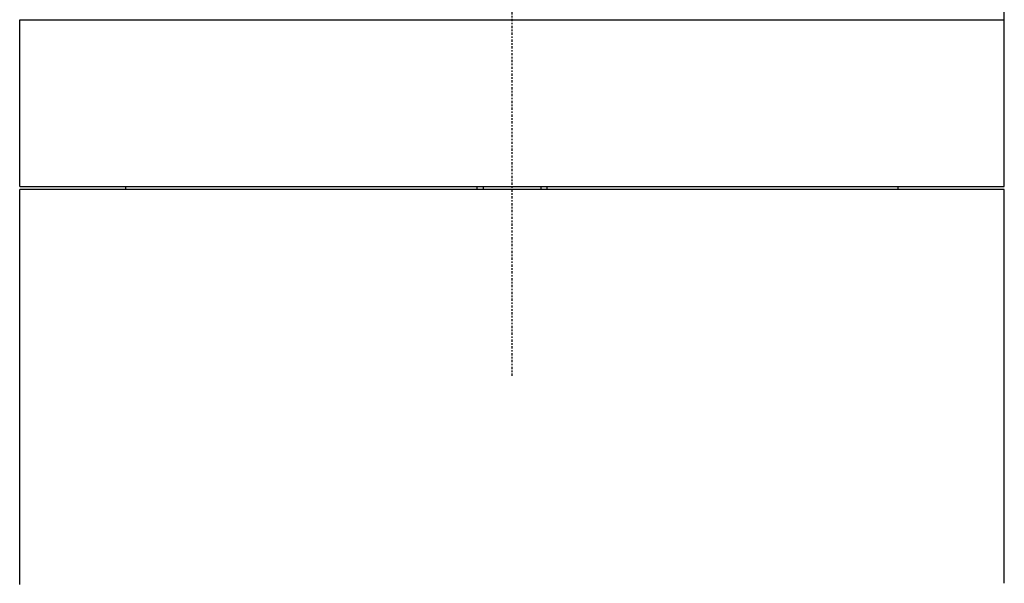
# Model space of a CAD drawing. Header units: millimetres. Extents: x 0 to 3390, y 0 to 1680.
# Tile 44 of 194: x 228 to 293, y 1120 to 1157. Entities that reach past the tile are written whole.
import ezdxf

# ---------------------------------------------------------------- set-up
doc = ezdxf.new("R2010")
doc.units = ezdxf.units.MM
doc.header["$LTSCALE"] = 0.2
doc.linetypes.add('CENTER2', pattern=[1.125, 0.75, -0.125, 0.125, -0.125])
doc.layers.add('02_Center Line', color=1, linetype='CENTER2')

# ---------------------------------------------------------------- blocks, each defined once
blk = doc.blocks.new('A$C7bf043d2')
for p, q in [((133.55, 731.1), (133.55, 742.8)), ((68.55, 742.1), (133.55, 742.1)), ((68.55, 731.1), (68.55, 742.1)), ((68.543, 704.839), (68.551, 730.9)), ((68.55, 731.1), (133.55, 731.1)), ((133.553, 730.9), (68.551, 730.9)), ((75.55, 730.9), (75.55, 731.1)), ((98.721, 731.1), (98.721, 730.9)), ((99.143, 731.1), (99.143, 730.9)), ((102.957, 731.1), (102.957, 730.9)), ((103.379, 730.9), (103.379, 731.1)), ((126.55, 730.9), (126.55, 731.1)), ((133.546, 704.911), (133.553, 730.9)), ((133.546, 704.911), (133.546, 704.911))]:
    blk.add_line(p, q)
at = {"layer": '02_Center Line'}
blk.add_line((101.05, 718.6), (101.05, 815.322), dxfattribs=at)

msp = doc.modelspace()

# ---------------------------------------------------------------- block references
msp.add_blockref('A$C7bf043d2', (159.554, 415.338))

doc.saveas('drawing.dxf')
